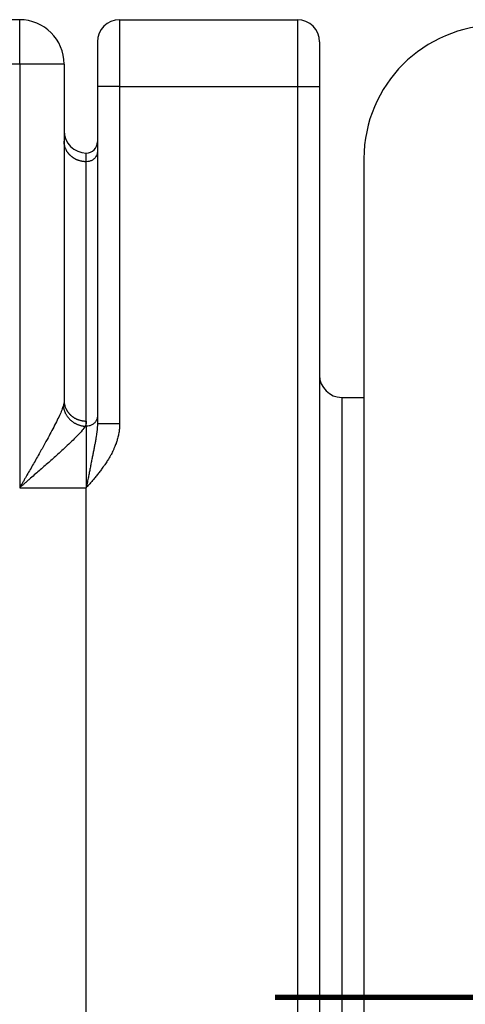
# Model space of a CAD drawing. Header units: inches. Extents: x -431 to 311, y -200 to 191.
# Tile 60 of 61: x 159 to 179, y -18 to 26. Entities that reach past the tile are written whole.
import ezdxf

# ---------------------------------------------------------------- set-up
doc = ezdxf.new("R2010")
doc.units = ezdxf.units.IN
doc.linetypes.add('DOT_CENTER', pattern=[14, 12, -1, 0, -1])
doc.layers.add('1', color=7, linetype='Continuous')

# ---------------------------------------------------------------- blocks, each defined once
blk = doc.blocks.new('001_G23_G27_BF_B3_20W_30W_Motor_1_1__2', base_point=(70, -62.766))
at = {"color": 7, "linetype": 'Continuous'}
for p, q in [((158.5, 26.265), (136, 26.265)), ((163, 26.265), (171, 26.265)), ((162, 25.265), (162, 23.265)), ((172, 25.265), (172, 23.265)), ((160.5, 24.265), (160.5, 21.265)), ((162, 23.265), (162, 20.765)), ((172, 23.265), (172, 10.265)), ((160.5, 21.265), (160.5, 20.794)), ((160.5, 20.794), (160.5, 9.123)), ((162, 20.765), (162, 20.333)), ((162, 20.333), (162, 8.428)), ((174, 20.015), (174, 9.265)), ((172, 10.265), (172, -45.735)), ((173, 9.265), (174, 9.265)), ((174, 9.265), (174, -44.735)), ((162, 8.428), (162, 8.076))]:
    blk.add_line(p, q, dxfattribs=at)
at = {"color": 1, "linetype": 'Continuous'}
for p, q in [((158.5, 24.265), (158.5, 26.265)), ((158.5, 24.265), (121, 24.265)), ((160.5, 24.265), (158.5, 24.265)), ((158.5, 24.265), (158.5, 16.266)), ((163, 23.265), (163, 8.076)), ((163, 23.265), (171, 23.265)), ((171, 23.265), (171, -51.735)), ((161.5, 19.872), (161.5, 20.265)), ((161.5, 8.201), (161.5, 19.872)), ((158.5, 16.266), (158.5, 5.203)), ((173, 9.265), (173, -44.735)), ((161.5, 7.968), (161.5, 8.201)), ((161.448, 7.968), (161.5, 7.968)), ((161.5, 7.968), (161.5, 5.203)), ((158.5, 5.203), (161.5, 5.203)), ((161.5, -36.735), (161.5, 5.203))]:
    blk.add_line(p, q, dxfattribs=at)
at = {"color": 7, "linetype": 'Continuous'}
for centre, radius, start, end in [((158.5, 24.265), 2, 0, 90), ((163, 25.265), 1, 90, 180), ((171, 25.265), 1, 0, 90), ((180, 20.015), 6, 90, 180), ((161.5, 21.265), 1, 180, -90), ((161.5, 20.765), 0.5, -90, 0), ((173, 10.265), 1, 180, -90)]:
    blk.add_arc(centre, radius, start, end, dxfattribs=at)
at = {"color": 1, "linetype": 'Continuous'}
for points, knots in [([(163, 26.265), (163, 26.244), (163, 26.2), (163, 26.058), (163, 25.787), (163, 25.345), (163, 24.78), (163, 24.22), (163, 23.705), (163, 23.413), (163, 23.265)], [0, 0, 0, 0, 0.065309, 0.130619, 0.427899, 0.878163, 1.455166, 2.124208, 2.557256, 3, 3, 3, 3]), ([(171, 26.265), (171, 26.244), (171, 26.2), (171, 26.058), (171, 25.787), (171, 25.345), (171, 24.78), (171, 24.22), (171, 23.705), (171, 23.413), (171, 23.265)], [0, 0, 0, 0, 0.065309, 0.130619, 0.427899, 0.878163, 1.455166, 2.124208, 2.557256, 3, 3, 3, 3]), ([(163, 23.265), (162.949, 23.265), (162.849, 23.265), (162.676, 23.265), (162.491, 23.265), (162.306, 23.265), (162.161, 23.265), (162.071, 23.265), (162.023, 23.265), (162.008, 23.265), (162, 23.265)], [0, 0, 0, 0, 0.151842, 0.300163, 0.51853, 0.707107, 0.855059, 0.953888, 0.976944, 1, 1, 1, 1]), ([(171, 23.265), (171.051, 23.265), (171.151, 23.265), (171.324, 23.265), (171.509, 23.265), (171.694, 23.265), (171.839, 23.265), (171.929, 23.265), (171.977, 23.265), (171.992, 23.265), (172, 23.265)], [0, 0, 0, 0, 0.151842, 0.300163, 0.51853, 0.707107, 0.855059, 0.953888, 0.976944, 1, 1, 1, 1]), ([(161.5, 19.872), (161.485, 19.873), (161.455, 19.873), (161.41, 19.876), (161.364, 19.881), (161.318, 19.887), (161.271, 19.896), (161.225, 19.908), (161.178, 19.921), (161.132, 19.937), (161.086, 19.955), (161.048, 19.972), (161.018, 19.986), (160.996, 19.998), (160.974, 20.01), (160.953, 20.023), (160.931, 20.036), (160.91, 20.049), (160.89, 20.064), (160.87, 20.078), (160.85, 20.094), (160.83, 20.109), (160.811, 20.126), (160.793, 20.142), (160.775, 20.159), (160.757, 20.177), (160.74, 20.195), (160.724, 20.213), (160.708, 20.232), (160.692, 20.251), (160.677, 20.27), (160.663, 20.29), (160.649, 20.309), (160.636, 20.33), (160.624, 20.35), (160.608, 20.377), (160.589, 20.412), (160.57, 20.454), (160.553, 20.497), (160.538, 20.54), (160.526, 20.583), (160.516, 20.626), (160.509, 20.668), (160.504, 20.711), (160.501, 20.752), (160.5, 20.78), (160.5, 20.794)], [0, 0, 0, 0, 0.04459, 0.089951, 0.136042, 0.182816, 0.230219, 0.278195, 0.326682, 0.375614, 0.424922, 0.474535, 0.499434, 0.524381, 0.549367, 0.574383, 0.599418, 0.624464, 0.649511, 0.67455, 0.699572, 0.724567, 0.749527, 0.774443, 0.799306, 0.824108, 0.848841, 0.873497, 0.898069, 0.922548, 0.946929, 0.971204, 0.995366, 1.019411, 1.043331, 1.067121, 1.114287, 1.160875, 1.20685, 1.252184, 1.296852, 1.340832, 1.384108, 1.426664, 1.46849, 1.509578, 1.509578, 1.509578, 1.509578]), ([(162, 20.333), (161.997, 20.293), (161.99, 20.212), (161.937, 20.099), (161.857, 20.003), (161.752, 19.929), (161.63, 19.881), (161.544, 19.875), (161.5, 19.872)], [0, 0, 0, 0, 0.1204467, 0.2422681, 0.3664344, 0.4932546, 0.622329, 0.7526871, 0.7526871, 0.7526871, 0.7526871]), ([(160.466, 8.889), (160.444, 8.825), (160.393, 8.676), (160.286, 8.437), (160.15, 8.156), (159.992, 7.85), (159.819, 7.527), (159.612, 7.15), (159.365, 6.709), (159.131, 6.299), (158.937, 5.961), (158.816, 5.752), (158.719, 5.582), (158.646, 5.456), (158.573, 5.33), (158.524, 5.245), (158.5, 5.203)], [0, 0, 0, 0, 0.20319, 0.471874, 0.783847, 1.141317, 1.502366, 1.884239, 2.431713, 3.018014, 3.302748, 3.598025, 3.743919, 3.889478, 4.036216, 4.181332, 4.181332, 4.181332, 4.181332]), ([(160.5, 9.123), (160.5, 9.104), (160.499, 9.065), (160.492, 9.005), (160.481, 8.946), (160.471, 8.907), (160.466, 8.889)], [0, 0, 0, 0, 0.0559363, 0.1177647, 0.1803804, 0.2372552, 0.2372552, 0.2372552, 0.2372552]), ([(160.466, 8.889), (160.467, 8.876), (160.469, 8.849), (160.475, 8.809), (160.483, 8.768), (160.493, 8.727), (160.505, 8.686), (160.519, 8.645), (160.535, 8.603), (160.554, 8.562), (160.574, 8.522), (160.597, 8.481), (160.622, 8.442), (160.649, 8.403), (160.678, 8.365), (160.709, 8.329), (160.742, 8.293), (160.777, 8.259), (160.813, 8.227), (160.851, 8.196), (160.89, 8.167), (160.93, 8.14), (160.971, 8.114), (161.014, 8.091), (161.057, 8.07), (161.1, 8.05), (161.144, 8.033), (161.188, 8.018), (161.232, 8.004), (161.276, 7.993), (161.319, 7.984), (161.363, 7.976), (161.406, 7.971), (161.434, 7.969), (161.448, 7.968)], [0, 0, 0, 0, 0.039841, 0.080472, 0.121885, 0.164065, 0.206995, 0.250651, 0.295006, 0.340026, 0.385673, 0.431903, 0.478666, 0.525907, 0.573569, 0.621586, 0.66989, 0.718412, 0.767077, 0.815809, 0.864532, 0.913168, 0.961641, 1.009876, 1.057798, 1.105339, 1.15243, 1.199008, 1.245015, 1.290398, 1.335106, 1.379097, 1.422333, 1.46478, 1.46478, 1.46478, 1.46478]), ([(160.5, 9.123), (160.5, 9.109), (160.501, 9.082), (160.504, 9.04), (160.509, 8.998), (160.516, 8.955), (160.526, 8.912), (160.538, 8.869), (160.553, 8.826), (160.57, 8.783), (160.589, 8.741), (160.608, 8.706), (160.624, 8.679), (160.636, 8.659), (160.649, 8.638), (160.663, 8.619), (160.677, 8.599), (160.692, 8.58), (160.708, 8.561), (160.724, 8.542), (160.74, 8.524), (160.757, 8.506), (160.775, 8.488), (160.793, 8.471), (160.811, 8.455), (160.83, 8.438), (160.85, 8.423), (160.87, 8.407), (160.89, 8.393), (160.91, 8.378), (160.931, 8.365), (160.953, 8.352), (160.974, 8.339), (160.996, 8.327), (161.018, 8.315), (161.048, 8.301), (161.086, 8.284), (161.132, 8.266), (161.178, 8.25), (161.225, 8.237), (161.271, 8.226), (161.318, 8.217), (161.364, 8.21), (161.41, 8.205), (161.455, 8.202), (161.485, 8.202), (161.5, 8.201)], [0, 0, 0, 0, 0.041088, 0.082914, 0.12547, 0.168746, 0.212726, 0.257394, 0.302728, 0.348703, 0.395291, 0.442457, 0.466247, 0.490167, 0.514212, 0.538374, 0.562649, 0.58703, 0.611509, 0.636081, 0.660737, 0.68547, 0.710272, 0.735135, 0.760051, 0.785011, 0.810006, 0.835028, 0.860067, 0.885114, 0.91016, 0.935195, 0.960211, 0.985197, 1.010144, 1.035043, 1.084656, 1.133964, 1.182896, 1.231383, 1.279359, 1.326762, 1.373536, 1.419627, 1.464988, 1.509578, 1.509578, 1.509578, 1.509578]), ([(162, 8.428), (161.997, 8.388), (161.99, 8.307), (161.937, 8.194), (161.857, 8.098), (161.752, 8.025), (161.63, 7.977), (161.544, 7.971), (161.5, 7.968)], [0, 0, 0, 0, 0.1204467, 0.2422681, 0.3664344, 0.4932546, 0.622329, 0.7526871, 0.7526871, 0.7526871, 0.7526871]), ([(161.5, 8.201), (161.499, 8.183), (161.498, 8.143), (161.488, 8.086), (161.472, 8.026), (161.457, 7.988), (161.448, 7.968)], [0, 0, 0, 0, 0.0557581, 0.1182542, 0.1756445, 0.241276, 0.241276, 0.241276, 0.241276]), ([(162, 8.076), (161.999, 8.027), (161.997, 7.93), (161.986, 7.808), (161.974, 7.71), (161.965, 7.641), (161.954, 7.565), (161.938, 7.462), (161.914, 7.321), (161.883, 7.157), (161.849, 6.983), (161.815, 6.808), (161.778, 6.622), (161.74, 6.432), (161.7, 6.234), (161.661, 6.033), (161.621, 5.83), (161.58, 5.617), (161.539, 5.408), (161.512, 5.268), (161.5, 5.203)], [0, 0, 0, 0, 0.144532, 0.291705, 0.367271, 0.440636, 0.502001, 0.596876, 0.754894, 0.928503, 1.09907, 1.285207, 1.465988, 1.666638, 1.867655, 2.069914, 2.280445, 2.489619, 2.721905, 2.918142, 2.918142, 2.918142, 2.918142]), ([(163, 8.076), (162.999, 8.038), (162.998, 7.965), (162.99, 7.861), (162.979, 7.764), (162.963, 7.666), (162.945, 7.57), (162.922, 7.471), (162.901, 7.391), (162.882, 7.326), (162.87, 7.288), (162.86, 7.258), (162.852, 7.234), (162.844, 7.212), (162.828, 7.167), (162.805, 7.104), (162.765, 7.008), (162.72, 6.906), (162.668, 6.799), (162.614, 6.696), (162.558, 6.595), (162.5, 6.496), (162.445, 6.409), (162.39, 6.324), (162.336, 6.244), (162.278, 6.161), (162.202, 6.056), (162.104, 5.926), (161.985, 5.776), (161.865, 5.63), (161.764, 5.51), (161.683, 5.415), (161.633, 5.357), (161.596, 5.315), (161.576, 5.291), (161.555, 5.267), (161.53, 5.239), (161.51, 5.215), (161.5, 5.203)], [0, 0, 0, 0, 0.112994, 0.218245, 0.313581, 0.406212, 0.515257, 0.605914, 0.712898, 0.76122, 0.80898, 0.83263, 0.856115, 0.885866, 0.902698, 1.000241, 1.086519, 1.214959, 1.334079, 1.442297, 1.565794, 1.680482, 1.784726, 1.876405, 1.983986, 2.072144, 2.179928, 2.373028, 2.563932, 2.752137, 2.940587, 3.032987, 3.127323, 3.169342, 3.202337, 3.220496, 3.267053, 3.313608, 3.313608, 3.313608, 3.313608]), ([(163, 8.076), (162.95, 8.076), (162.849, 8.076), (162.677, 8.076), (162.492, 8.076), (162.307, 8.076), (162.161, 8.076), (162.071, 8.076), (162.023, 8.076), (162.008, 8.076), (162, 8.076)], [0, 0, 0, 0, 0.151391, 0.300163, 0.517687, 0.707107, 0.855053, 0.953888, 0.976944, 1, 1, 1, 1]), ([(161.448, 7.968), (161.405, 7.906), (161.298, 7.753), (161.045, 7.488), (160.676, 7.126), (160.243, 6.73), (159.796, 6.332), (159.446, 6.025), (159.156, 5.772), (158.975, 5.615), (158.828, 5.488), (158.719, 5.393), (158.609, 5.298), (158.536, 5.235), (158.5, 5.203)], [0, 0, 0, 0, 0.226372, 0.556747, 1.098289, 1.777617, 2.315496, 2.894735, 3.176543, 3.469306, 3.613992, 3.758364, 3.903938, 4.047913, 4.047913, 4.047913, 4.047913])]:
    blk.add_open_spline(points, degree=3, knots=knots, dxfattribs=at)
at = {"layer": '1', "color": 30, "linetype": 'DOT_CENTER', "const_width": 0.25}
for points in [[(170, -17.735), (177, -17.735)], [(177, -17.735), (302, -17.735)]]:
    blk.add_lwpolyline(points, dxfattribs=at)
blk = doc.blocks.new('Rcksicht1', base_point=(190.5, 0))
blk.add_blockref('001_G23_G27_BF_B3_20W_30W_Motor_1_1__2', (70, -62.766))

msp = doc.modelspace()

# ---------------------------------------------------------------- block references
msp.add_blockref('Rcksicht1', (190.5, 0))

doc.saveas('drawing.dxf')
